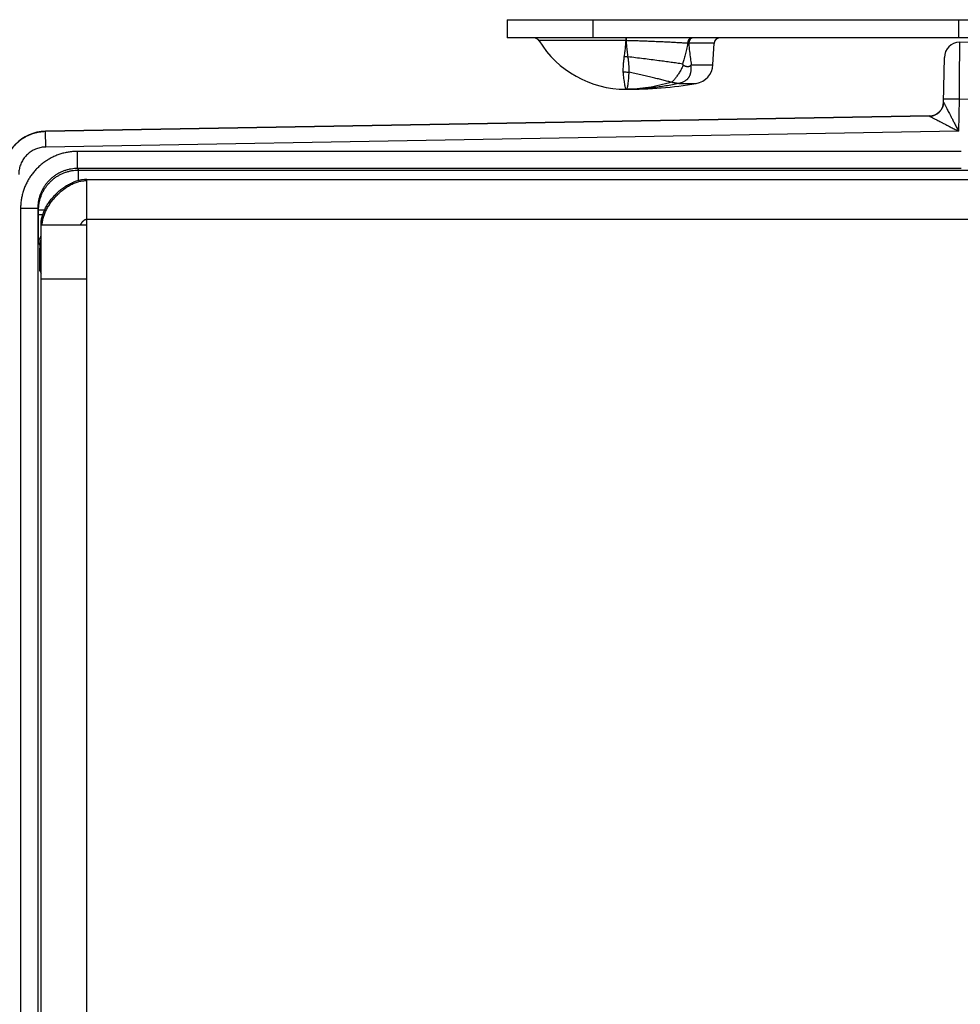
# Model space of a CAD drawing. Header units: inches. Extents: x 0.2 to 16.8, y 0.1 to 10.8.
# Tile 5 of 23: x 2.5 to 4.1, y 3.9 to 5.7. Entities that reach past the tile are written whole.
import ezdxf

# ---------------------------------------------------------------- set-up
doc = ezdxf.new("R2010")
doc.units = ezdxf.units.IN
doc.header["$LTSCALE"] = 0.935
doc.header["$MEASUREMENT"] = 0
doc.layers.get('0').update_dxf_attribs({"linetype": 'CONTINUOUS'})

msp = doc.modelspace()

# ---------------------------------------------------------------- linework, layer by layer
at = {"color": 7, "linetype": 'CONTINUOUS'}
for p, q in [((3.3062, 5.6682), (3.3062, 5.6362)), ((3.3062, 5.6682), (4.4361, 5.6682)), ((3.4562, 5.6682), (3.4562, 5.6362)), ((4.0972, 5.6682), (4.0972, 5.6362)), ((4.129, 5.6362), (3.3062, 5.6362)), ((3.5139, 5.6315), (3.362, 5.6315)), ((4.0988, 5.6287), (4.1322, 5.6292)), ((3.6687, 5.6268), (3.6245, 5.6268)), ((3.6667, 5.5891), (3.6687, 5.6268)), ((4.0709, 5.5231), (4.0723, 5.6021)), ((3.6288, 5.5891), (3.6667, 5.5891)), ((3.6072, 5.5564), (3.6375, 5.5564)), ((4.098, 5.5286), (4.071, 5.5291)), ((4.098, 5.5286), (4.0971, 5.4729)), ((4.098, 5.5286), (4.1314, 5.5292)), ((4.0678, 5.5118), (4.0684, 5.5131)), ((4.0709, 5.5236), (4.0709, 5.5236)), ((4.0464, 5.4996), (2.4969, 5.4725)), ((4.0464, 5.499), (2.4969, 5.472)), ((4.0464, 5.4996), (4.0464, 5.499)), ((2.4969, 5.472), (2.4969, 5.4725)), ((2.4974, 5.445), (2.4969, 5.472)), ((4.0971, 5.4729), (2.4974, 5.445)), ((2.5534, 5.4073), (2.5534, 5.4373)), ((4.1017, 5.4373), (2.5534, 5.4373)), ((2.5534, 5.4073), (2.5549, 5.4045)), ((4.1017, 5.4073), (2.5534, 5.4073)), ((2.5549, 5.3863), (2.5549, 5.4045)), ((2.5549, 5.4045), (4.4376, 5.4045)), ((2.5692, 2.4952), (2.5692, 5.3882)), ((2.5692, 5.3882), (4.4642, 5.3882)), ((2.5692, 5.3882), (2.5692, 5.3882)), ((2.4534, 5.3373), (2.4534, 2.5461)), ((2.4834, 5.3373), (2.4534, 5.3373)), ((2.4834, 5.3373), (2.4834, 2.5461)), ((2.4834, 5.3373), (2.4849, 5.3345)), ((2.4849, 5.3258), (2.4849, 5.3345)), ((2.4954, 5.3345), (2.4849, 5.3345)), ((2.4921, 5.3258), (2.4849, 5.3258)), ((2.5692, 5.3182), (4.5432, 5.3182)), ((2.4892, 2.5752), (2.4892, 5.3082)), ((2.5692, 5.3082), (2.4892, 5.3082)), ((2.4853, 5.2758), (2.4869, 5.2726)), ((2.4869, 5.2726), (2.4869, 5.2679)), ((2.4869, 5.2726), (2.4892, 5.2726)), ((2.4869, 5.2679), (2.4892, 5.2679)), ((2.4872, 5.2279), (2.4892, 5.224)), ((2.5692, 5.2132), (2.4892, 5.2132))]:
    msp.add_line(p, q, dxfattribs=at)
for points in [[(4.0709, 5.5236), (4.0708, 5.5214), (4.0703, 5.5186), (4.0696, 5.5159), (4.0684, 5.5131)], [(2.5692, 5.3882), (2.5652, 5.3881), (2.5604, 5.3875), (2.5555, 5.3865), (2.5505, 5.385), (2.5459, 5.3833)]]:
    msp.add_lwpolyline(points, dxfattribs=at)
for centre, radius, start, end in [((3.3535, 5.6262), 0.01, 31.4985, 90), ((3.5142, 5.7247), 0.1785, 211.4985, 270), ((3.6787, 5.6262), 0.01, 90, 177), ((4.0993, 5.6017), 0.027, 91, 179), ((3.6318, 5.591), 0.035, 279.4651, 357), ((3.5142, 6.2962), 0.75, 270, 279.4651), ((4.046, 5.5246), 0.025, 270.9999, 357.7348), ((2.4982, 5.3975), 0.075, 91, 180)]:
    msp.add_arc(centre, radius, start, end, dxfattribs=at)
for points, knots in [([(3.5139, 5.6315), (3.5137, 5.6283), (3.5132, 5.622), (3.5122, 5.6129), (3.5115, 5.6069), (3.511, 5.604)], [0, 0, 0, 0, 0.346904, 0.680973, 1, 1, 1, 1]), ([(3.5139, 5.6362), (3.5139, 5.6362), (3.5138, 5.636), (3.5139, 5.6358), (3.5139, 5.6352), (3.5139, 5.6345), (3.5139, 5.6336), (3.5139, 5.6326), (3.5139, 5.6319), (3.5139, 5.6315)], [0, 0, 0, 0, 0.022246, 0.088491, 0.19733, 0.346454, 0.532695, 0.752097, 1, 1, 1, 1]), ([(3.5145, 5.6315), (3.5145, 5.6315), (3.5143, 5.6315), (3.5141, 5.6315), (3.514, 5.6315), (3.5139, 5.6315)], [0, 0, 0, 0, 0.333321, 0.666656, 1, 1, 1, 1]), ([(3.5144, 5.6362), (3.5144, 5.6362), (3.5144, 5.636), (3.5144, 5.6358), (3.5144, 5.6352), (3.5145, 5.6345), (3.5145, 5.6336), (3.5145, 5.6326), (3.5145, 5.6319), (3.5145, 5.6315)], [0, 0, 0, 0, 0.022784, 0.089153, 0.197999, 0.347051, 0.533154, 0.752356, 1, 1, 1, 1]), ([(3.6224, 5.6268), (3.6196, 5.627), (3.614, 5.6273), (3.6054, 5.6278), (3.5963, 5.6283), (3.5868, 5.6288), (3.577, 5.6293), (3.5669, 5.6297), (3.5566, 5.6301), (3.5462, 5.6305), (3.5356, 5.6309), (3.5251, 5.6312), (3.518, 5.6314), (3.5145, 5.6315)], [0, 0, 0, 0, 0.075549, 0.156061, 0.240857, 0.329227, 0.42043, 0.513898, 0.609336, 0.706381, 0.804349, 0.902479, 1, 1, 1, 1]), ([(3.5145, 5.6315), (3.5147, 5.6283), (3.5153, 5.6221), (3.5162, 5.6127), (3.517, 5.6064), (3.5175, 5.6032)], [0, 0, 0, 0, 0.32992, 0.662029, 1, 1, 1, 1]), ([(3.6291, 5.6362), (3.6288, 5.6362), (3.6281, 5.6362), (3.6272, 5.6359), (3.6263, 5.6354), (3.6255, 5.6348), (3.6248, 5.634), (3.6241, 5.633), (3.6235, 5.6319), (3.6231, 5.6308), (3.6227, 5.6295), (3.6225, 5.6282), (3.6224, 5.6273), (3.6224, 5.6268)], [0, 0, 0, 0, 0.073113, 0.14785, 0.225617, 0.307453, 0.393969, 0.48536, 0.581452, 0.681767, 0.785584, 0.892004, 1, 1, 1, 1]), ([(3.6293, 5.6357), (3.6291, 5.6356), (3.6286, 5.6353), (3.6278, 5.6348), (3.627, 5.634), (3.6263, 5.633), (3.6257, 5.6319), (3.6252, 5.6307), (3.6248, 5.6295), (3.6246, 5.6281), (3.6245, 5.6272), (3.6245, 5.6268)], [0, 0, 0, 0, 0.064405, 0.165721, 0.271883, 0.383131, 0.499311, 0.619937, 0.744256, 0.87131, 1, 1, 1, 1]), ([(3.6316, 5.6362), (3.6313, 5.6362), (3.6306, 5.6362), (3.63, 5.636), (3.6297, 5.6359)], [0, 0, 0, 0, 0.495586, 1, 1, 1, 1]), ([(4.0988, 5.6287), (4.0988, 5.6286), (4.0988, 5.6282), (4.0988, 5.6274), (4.0988, 5.626), (4.0988, 5.624), (4.0988, 5.6216), (4.0988, 5.6186), (4.0987, 5.6151), (4.0987, 5.6111), (4.0987, 5.6067), (4.0986, 5.6018), (4.0986, 5.5965), (4.0985, 5.5909), (4.0985, 5.5849), (4.0984, 5.5786), (4.0984, 5.572), (4.0983, 5.5651), (4.0983, 5.5581), (4.0982, 5.5509), (4.0982, 5.5435), (4.0981, 5.5361), (4.0981, 5.5311), (4.098, 5.5286)], [0, 0, 0, 0, 0.0028, 0.011189, 0.025117, 0.044502, 0.069233, 0.099166, 0.134131, 0.173921, 0.218302, 0.267017, 0.319806, 0.376392, 0.43648, 0.499743, 0.565827, 0.634362, 0.704966, 0.777245, 0.850795, 0.925196, 1, 1, 1, 1]), ([(3.6224, 5.6268), (3.6218, 5.6232), (3.6205, 5.6164), (3.6184, 5.6069), (3.616, 5.5983), (3.6143, 5.593), (3.6134, 5.5905)], [0, 0, 0, 0, 0.291784, 0.552573, 0.786571, 1, 1, 1, 1]), ([(3.6245, 5.6268), (3.6242, 5.6268), (3.6238, 5.6268), (3.6231, 5.6268), (3.6226, 5.6268), (3.6224, 5.6268)], [0, 0, 0, 0, 0.327241, 0.660619, 1, 1, 1, 1]), ([(3.6245, 5.6268), (3.6248, 5.6221), (3.6256, 5.6132), (3.627, 5.6007), (3.6282, 5.5928), (3.6288, 5.5891)], [0, 0, 0, 0, 0.371537, 0.704116, 1, 1, 1, 1]), ([(3.511, 5.604), (3.5107, 5.6017), (3.5101, 5.5972), (3.5095, 5.5909), (3.5091, 5.5855), (3.509, 5.5809), (3.509, 5.5781), (3.5091, 5.5768)], [0, 0, 0, 0, 0.265624, 0.498039, 0.694005, 0.859706, 1, 1, 1, 1]), ([(3.511, 5.604), (3.5118, 5.604), (3.5132, 5.6038), (3.5153, 5.6036), (3.5167, 5.6033), (3.5175, 5.6032)], [0, 0, 0, 0, 0.333182, 0.666628, 1, 1, 1, 1]), ([(3.6134, 5.5905), (3.6101, 5.591), (3.6034, 5.592), (3.5932, 5.5935), (3.5826, 5.5949), (3.5709, 5.5965), (3.5584, 5.5981), (3.5449, 5.5998), (3.5312, 5.6015), (3.5221, 5.6026), (3.5175, 5.6032)], [0, 0, 0, 0, 0.102442, 0.209515, 0.320699, 0.43547, 0.57282, 0.713343, 0.856062, 1, 1, 1, 1]), ([(3.5175, 5.6032), (3.5178, 5.6008), (3.5184, 5.5963), (3.519, 5.5899), (3.5194, 5.5846), (3.5195, 5.58), (3.5195, 5.5772), (3.5194, 5.576)], [0, 0, 0, 0, 0.269567, 0.499077, 0.694619, 0.860896, 1, 1, 1, 1]), ([(3.5091, 5.5768), (3.5093, 5.5747), (3.5096, 5.5708), (3.5102, 5.5652), (3.5109, 5.5603), (3.5116, 5.5561), (3.5122, 5.5526), (3.5128, 5.55), (3.5133, 5.548), (3.5137, 5.5469), (3.514, 5.5462), (3.5142, 5.5462)], [0, 0, 0, 0, 0.201892, 0.382973, 0.542093, 0.67834, 0.791031, 0.879659, 0.943847, 0.983566, 1, 1, 1, 1]), ([(3.5091, 5.5768), (3.5103, 5.5768), (3.5126, 5.5768), (3.516, 5.5765), (3.5183, 5.5761), (3.5194, 5.576)], [0, 0, 0, 0, 0.334636, 0.668127, 1, 1, 1, 1]), ([(3.6148, 5.5889), (3.6144, 5.5878), (3.6135, 5.5857), (3.6119, 5.5826), (3.6103, 5.5795), (3.6084, 5.5765), (3.6065, 5.5736), (3.6046, 5.5708), (3.6028, 5.5681), (3.6009, 5.5657), (3.5992, 5.5635), (3.5975, 5.5615), (3.596, 5.5599), (3.595, 5.559), (3.5945, 5.5586)], [0, 0, 0, 0, 0.091497, 0.18692, 0.283786, 0.380352, 0.475289, 0.567425, 0.656365, 0.740585, 0.818478, 0.888523, 0.949272, 1, 1, 1, 1]), ([(3.6276, 5.5878), (3.6278, 5.5867), (3.628, 5.5847), (3.6281, 5.5819), (3.628, 5.5794), (3.6278, 5.5772), (3.6275, 5.5753), (3.6271, 5.5737), (3.6267, 5.5722), (3.6263, 5.5709), (3.6257, 5.5695), (3.6249, 5.5683), (3.6242, 5.567), (3.6234, 5.5657), (3.6224, 5.5646), (3.6214, 5.5635), (3.6202, 5.5625), (3.6188, 5.5614), (3.6172, 5.5603), (3.6152, 5.5593), (3.6129, 5.5582), (3.6102, 5.5573), (3.6082, 5.5568), (3.6072, 5.5566)], [0, 0, 0, 0, 0.077672, 0.145147, 0.203844, 0.255444, 0.300493, 0.339864, 0.374798, 0.407885, 0.441975, 0.478002, 0.513404, 0.548081, 0.582849, 0.61788, 0.656652, 0.697053, 0.742549, 0.79537, 0.855393, 0.923196, 1, 1, 1, 1]), ([(3.6148, 5.5889), (3.6146, 5.5891), (3.6143, 5.5894), (3.6138, 5.59), (3.6135, 5.5903), (3.6134, 5.5905)], [0, 0, 0, 0, 0.336825, 0.670163, 1, 1, 1, 1]), ([(3.6148, 5.5889), (3.6149, 5.5887), (3.6151, 5.5885), (3.6156, 5.5881), (3.6161, 5.5878), (3.6167, 5.5875), (3.6174, 5.5872), (3.6182, 5.5869), (3.619, 5.5867), (3.62, 5.5865), (3.621, 5.5864), (3.622, 5.5863), (3.623, 5.5863), (3.6239, 5.5863), (3.6246, 5.5864), (3.6253, 5.5866), (3.6259, 5.5867), (3.6264, 5.587), (3.6269, 5.5872), (3.6273, 5.5875), (3.6275, 5.5877), (3.6276, 5.5878)], [0, 0, 0, 0, 0.037763, 0.079124, 0.124133, 0.173267, 0.226755, 0.284995, 0.348705, 0.41822, 0.492878, 0.569102, 0.64019, 0.70368, 0.759589, 0.809194, 0.854035, 0.894929, 0.932453, 0.967366, 1, 1, 1, 1]), ([(3.6276, 5.5878), (3.6278, 5.588), (3.628, 5.5883), (3.6284, 5.5887), (3.6286, 5.589), (3.6288, 5.5891)], [0, 0, 0, 0, 0.336932, 0.6712, 1, 1, 1, 1]), ([(3.5194, 5.576), (3.5192, 5.5739), (3.5189, 5.5701), (3.5185, 5.5646), (3.5181, 5.5599), (3.5177, 5.5558), (3.5172, 5.5525), (3.5167, 5.5498), (3.5161, 5.5479), (3.5153, 5.5466), (3.5145, 5.5462), (3.5142, 5.5462)], [0, 0, 0, 0, 0.197409, 0.374189, 0.529271, 0.661871, 0.771551, 0.858273, 0.922665, 0.967223, 1, 1, 1, 1]), ([(3.5933, 5.5587), (3.5907, 5.5593), (3.5854, 5.5607), (3.5773, 5.5627), (3.5689, 5.5648), (3.5599, 5.5669), (3.5503, 5.5691), (3.5401, 5.5714), (3.5298, 5.5737), (3.5229, 5.5752), (3.5194, 5.576)], [0, 0, 0, 0, 0.10629, 0.216462, 0.330093, 0.446756, 0.581909, 0.71966, 0.859271, 1, 1, 1, 1]), ([(3.5933, 5.5587), (3.5868, 5.5566), (3.5737, 5.553), (3.5539, 5.5491), (3.534, 5.5468), (3.5208, 5.5462), (3.5142, 5.5462)], [0, 0, 0, 0, 0.253205, 0.505465, 0.755029, 1, 1, 1, 1]), ([(3.6072, 5.5564), (3.5995, 5.5548), (3.5841, 5.5518), (3.5609, 5.5486), (3.5375, 5.5467), (3.522, 5.5462), (3.5142, 5.5462)], [0, 0, 0, 0, 0.251422, 0.501847, 0.751427, 1, 1, 1, 1]), ([(3.5945, 5.5586), (3.5944, 5.5586), (3.5941, 5.5586), (3.5937, 5.5586), (3.5934, 5.5587), (3.5933, 5.5587)], [0, 0, 0, 0, 0.336804, 0.670268, 1, 1, 1, 1]), ([(3.5945, 5.5586), (3.5946, 5.5586), (3.5949, 5.5586), (3.5954, 5.5585), (3.5959, 5.5584), (3.5964, 5.5583), (3.597, 5.5582), (3.5976, 5.5581), (3.5982, 5.558), (3.5989, 5.5579), (3.5997, 5.5577), (3.6005, 5.5576), (3.6014, 5.5574), (3.6022, 5.5573), (3.603, 5.5571), (3.6038, 5.557), (3.6044, 5.557), (3.6049, 5.5569), (3.6054, 5.5568), (3.6058, 5.5568), (3.6061, 5.5568), (3.6064, 5.5567), (3.6067, 5.5567), (3.6069, 5.5567), (3.607, 5.5566), (3.6071, 5.5566), (3.6072, 5.5566), (3.6072, 5.5566)], [0, 0, 0, 0, 0.031617, 0.066813, 0.105068, 0.146608, 0.191439, 0.239834, 0.292014, 0.348172, 0.408552, 0.473965, 0.543679, 0.613824, 0.677484, 0.732633, 0.780222, 0.821644, 0.857774, 0.889237, 0.916473, 0.939802, 0.95939, 0.975321, 0.98751, 0.995833, 1, 1, 1, 1]), ([(3.6072, 5.5566), (3.6072, 5.5566), (3.6072, 5.5565), (3.6072, 5.5565), (3.6072, 5.5565), (3.6072, 5.5564)], [0, 0, 0, 0, 0.34945, 0.682887, 1, 1, 1, 1]), ([(4.0464, 5.499), (4.0472, 5.499), (4.049, 5.4992), (4.0516, 5.4996), (4.0541, 5.5003), (4.0565, 5.5013), (4.0588, 5.5025), (4.061, 5.504), (4.063, 5.5057), (4.0648, 5.5075), (4.0664, 5.5096), (4.0673, 5.5111), (4.0678, 5.5118)], [0, 0, 0, 0, 0.099992, 0.199986, 0.299983, 0.399982, 0.499983, 0.599986, 0.69999, 0.799995, 0.900001, 1, 1, 1, 1]), ([(4.0464, 5.499), (4.0472, 5.499), (4.049, 5.4992), (4.0515, 5.4996), (4.0541, 5.5003), (4.0565, 5.5013), (4.0588, 5.5025), (4.061, 5.504), (4.063, 5.5057), (4.0648, 5.5075), (4.0664, 5.5096), (4.0673, 5.5111), (4.0678, 5.5118)], [0, 0, 0, 0, 0.099639, 0.199566, 0.299705, 0.399978, 0.500307, 0.600616, 0.700823, 0.800841, 0.900595, 1, 1, 1, 1]), ([(4.0709, 5.5236), (4.0709, 5.5236), (4.071, 5.5234), (4.0712, 5.5232), (4.0714, 5.5227), (4.0718, 5.5219), (4.0723, 5.521), (4.073, 5.5197), (4.0738, 5.518), (4.0748, 5.516), (4.0761, 5.5136), (4.0776, 5.5107), (4.0793, 5.5073), (4.0814, 5.5033), (4.0838, 5.4987), (4.0866, 5.4933), (4.0897, 5.4871), (4.0933, 5.4802), (4.0958, 5.4754), (4.0971, 5.4729)], [0, 0, 0, 0, 0.002476, 0.007801, 0.017291, 0.031339, 0.050523, 0.07564, 0.107392, 0.146478, 0.193895, 0.250692, 0.317766, 0.396179, 0.487003, 0.592628, 0.715222, 0.852295, 1, 1, 1, 1]), ([(4.0464, 5.499), (4.0464, 5.499), (4.0466, 5.4989), (4.0468, 5.4988), (4.0473, 5.4985), (4.0481, 5.4982), (4.049, 5.4977), (4.0503, 5.497), (4.0519, 5.4962), (4.0539, 5.4951), (4.0564, 5.4939), (4.0593, 5.4924), (4.0627, 5.4906), (4.0667, 5.4886), (4.0713, 5.4862), (4.0767, 5.4834), (4.0829, 5.4802), (4.0898, 5.4767), (4.0946, 5.4742), (4.0971, 5.4729)], [0, 0, 0, 0, 0.002256, 0.007962, 0.017437, 0.03136, 0.050447, 0.075428, 0.107106, 0.146355, 0.193949, 0.250857, 0.318087, 0.396624, 0.487561, 0.593277, 0.715915, 0.852811, 1, 1, 1, 1]), ([(2.4969, 5.472), (2.4949, 5.4719), (2.4911, 5.4717), (2.4853, 5.4709), (2.4796, 5.4697), (2.474, 5.468), (2.4685, 5.466), (2.4633, 5.4634), (2.4582, 5.4605), (2.4534, 5.4572), (2.4489, 5.4536), (2.4446, 5.4496), (2.4407, 5.4453), (2.4371, 5.4407), (2.4339, 5.4358), (2.4311, 5.4307), (2.4287, 5.4254), (2.4267, 5.4199), (2.4251, 5.4143), (2.424, 5.4086), (2.4234, 5.403), (2.4232, 5.3993), (2.4232, 5.3975)], [0, 0, 0, 0, 0.050283, 0.100581, 0.150879, 0.201175, 0.251467, 0.301755, 0.35203, 0.402277, 0.452483, 0.50265, 0.552797, 0.602943, 0.653102, 0.70328, 0.753485, 0.803715, 0.853966, 0.904232, 0.954507, 1, 1, 1, 1]), ([(2.4974, 5.445), (2.496, 5.445), (2.4933, 5.4448), (2.4892, 5.4442), (2.4851, 5.4432), (2.4812, 5.4419), (2.4774, 5.4403), (2.4737, 5.4383), (2.4702, 5.4361), (2.4669, 5.4335), (2.4639, 5.4307), (2.4611, 5.4276), (2.4586, 5.4243), (2.4564, 5.4207), (2.4545, 5.417), (2.4529, 5.4132), (2.4517, 5.4092), (2.4508, 5.4052), (2.4503, 5.4011), (2.4502, 5.3983), (2.4502, 5.397)], [0, 0, 0, 0, 0.054853, 0.110161, 0.165779, 0.221566, 0.277383, 0.333112, 0.388773, 0.444438, 0.500141, 0.555839, 0.611491, 0.667129, 0.722822, 0.778591, 0.834328, 0.8899, 0.945173, 1, 1, 1, 1]), ([(2.5534, 5.4373), (2.551, 5.4373), (2.546, 5.4371), (2.5386, 5.4363), (2.5312, 5.4349), (2.524, 5.433), (2.5169, 5.4305), (2.51, 5.4275), (2.5034, 5.424), (2.4971, 5.42), (2.491, 5.4156), (2.4854, 5.4107), (2.4801, 5.4054), (2.4752, 5.3997), (2.4707, 5.3937), (2.4668, 5.3874), (2.4633, 5.3807), (2.4603, 5.3739), (2.4578, 5.3668), (2.4559, 5.3595), (2.4545, 5.3522), (2.4536, 5.3448), (2.4534, 5.3398), (2.4534, 5.3373)], [0, 0, 0, 0, 0.047273, 0.09479, 0.142466, 0.190212, 0.237942, 0.285602, 0.333223, 0.380846, 0.428491, 0.47615, 0.523813, 0.571473, 0.619119, 0.666745, 0.714372, 0.762041, 0.809781, 0.857534, 0.905213, 0.95273, 1, 1, 1, 1]), ([(2.5534, 5.4073), (2.5515, 5.4073), (2.5477, 5.4072), (2.5419, 5.4065), (2.5362, 5.4053), (2.5307, 5.4036), (2.5253, 5.4015), (2.5201, 5.399), (2.5151, 5.396), (2.5104, 5.3926), (2.506, 5.3889), (2.5019, 5.3848), (2.4981, 5.3804), (2.4948, 5.3757), (2.4918, 5.3707), (2.4893, 5.3655), (2.4872, 5.3601), (2.4855, 5.3545), (2.4843, 5.3489), (2.4836, 5.3431), (2.4834, 5.3393), (2.4834, 5.3373)], [0, 0, 0, 0, 0.052628, 0.105253, 0.157876, 0.210499, 0.263121, 0.315742, 0.368363, 0.420985, 0.473608, 0.526234, 0.578861, 0.631492, 0.684125, 0.736762, 0.789403, 0.842048, 0.894695, 0.947345, 1, 1, 1, 1]), ([(2.4849, 5.3345), (2.4849, 5.3364), (2.485, 5.3403), (2.4857, 5.346), (2.4869, 5.3517), (2.4886, 5.3573), (2.4907, 5.3627), (2.4932, 5.3679), (2.4962, 5.3728), (2.4996, 5.3775), (2.5033, 5.3819), (2.5074, 5.386), (2.5118, 5.3898), (2.5165, 5.3931), (2.5215, 5.3961), (2.5267, 5.3987), (2.5321, 5.4008), (2.5376, 5.4024), (2.5433, 5.4036), (2.5491, 5.4043), (2.5529, 5.4045), (2.5549, 5.4045)], [0, 0, 0, 0, 0.052654, 0.10533, 0.157996, 0.210643, 0.263265, 0.315854, 0.368413, 0.420951, 0.473479, 0.526019, 0.578595, 0.631219, 0.683881, 0.736561, 0.789247, 0.841936, 0.894627, 0.94732, 1, 1, 1, 1]), ([(2.4892, 5.3082), (2.4892, 5.3094), (2.4893, 5.3118), (2.4896, 5.3153), (2.4902, 5.3189), (2.4911, 5.3225), (2.4921, 5.326), (2.4933, 5.3296), (2.4948, 5.3331), (2.4964, 5.3366), (2.4982, 5.3401), (2.5002, 5.3435), (2.5023, 5.3468), (2.5046, 5.3501), (2.507, 5.3533), (2.5096, 5.3564), (2.5123, 5.3594), (2.5151, 5.3623), (2.518, 5.3652), (2.521, 5.3679), (2.5241, 5.3704), (2.5273, 5.3728), (2.5306, 5.3751), (2.534, 5.3773), (2.5374, 5.3792), (2.5408, 5.381), (2.5437, 5.3824), (2.5454, 5.3831), (2.5459, 5.3833)], [0, 0, 0, 0, 0.035734, 0.071834, 0.108357, 0.145342, 0.182809, 0.220763, 0.259197, 0.298091, 0.337417, 0.377136, 0.417205, 0.457573, 0.498185, 0.538984, 0.579909, 0.620897, 0.661884, 0.702809, 0.743608, 0.78422, 0.824588, 0.864657, 0.904376, 0.943702, 0.982597, 1, 1, 1, 1]), ([(2.4912, 5.3083), (2.4913, 5.3094), (2.4914, 5.3116), (2.4919, 5.315), (2.4926, 5.3184), (2.4934, 5.3218), (2.4945, 5.3252), (2.4958, 5.3286), (2.4973, 5.332), (2.4989, 5.3354), (2.5007, 5.3388), (2.5027, 5.3421), (2.5048, 5.3454), (2.5071, 5.3486), (2.5095, 5.3518), (2.512, 5.3548), (2.5146, 5.3578), (2.5174, 5.3607), (2.5202, 5.3635), (2.5232, 5.3662), (2.5262, 5.3687), (2.5293, 5.3711), (2.5324, 5.3734), (2.5357, 5.3755), (2.5389, 5.3775), (2.5422, 5.3793), (2.5456, 5.3809), (2.549, 5.3823), (2.5523, 5.3835), (2.5557, 5.3845), (2.5591, 5.3852), (2.5625, 5.3858), (2.5658, 5.3861), (2.5681, 5.3861), (2.5692, 5.3861)], [0, 0, 0, 0, 0.027659, 0.05619, 0.085257, 0.114872, 0.14503, 0.175718, 0.206908, 0.238566, 0.27065, 0.303112, 0.335899, 0.368956, 0.402222, 0.435636, 0.469135, 0.502656, 0.536135, 0.569511, 0.602721, 0.635707, 0.668413, 0.700787, 0.732781, 0.764355, 0.795474, 0.826113, 0.856258, 0.885905, 0.915065, 0.943767, 0.972056, 1, 1, 1, 1]), ([(2.4853, 5.2758), (2.4853, 5.2759), (2.4853, 5.2762), (2.4852, 5.2768), (2.4852, 5.2778), (2.4851, 5.2792), (2.4851, 5.2809), (2.4851, 5.2829), (2.485, 5.2853), (2.485, 5.2879), (2.485, 5.2908), (2.485, 5.294), (2.4849, 5.2975), (2.4849, 5.3011), (2.4849, 5.305), (2.4849, 5.3089), (2.4849, 5.3131), (2.4849, 5.3173), (2.4849, 5.3215), (2.4849, 5.3244), (2.4849, 5.3258)], [0, 0, 0, 0, 0.005215, 0.01778, 0.037697, 0.064827, 0.098902, 0.139665, 0.186826, 0.240071, 0.299003, 0.363156, 0.432049, 0.505135, 0.581901, 0.661871, 0.744474, 0.828928, 0.914386, 1, 1, 1, 1]), ([(2.5587, 5.3082), (2.5588, 5.3085), (2.559, 5.3091), (2.5594, 5.3099), (2.5598, 5.3108), (2.5603, 5.3116), (2.5608, 5.3124), (2.5614, 5.3133), (2.5621, 5.3141), (2.5627, 5.3148), (2.5635, 5.3155), (2.5642, 5.3162), (2.565, 5.3168), (2.5658, 5.3173), (2.5666, 5.3177), (2.5675, 5.318), (2.5682, 5.3182), (2.5688, 5.3182), (2.569, 5.3182), (2.5692, 5.3182)], [0, 0, 0, 0, 0.056242, 0.115729, 0.177932, 0.242289, 0.308224, 0.375157, 0.442521, 0.509769, 0.57639, 0.641924, 0.705986, 0.768289, 0.828681, 0.887195, 0.9441, 0.972131, 1, 1, 1, 1]), ([(2.4853, 5.2758), (2.4853, 5.2767), (2.4854, 5.2784), (2.4858, 5.281), (2.4865, 5.2836), (2.4874, 5.286), (2.4884, 5.2879), (2.489, 5.2889), (2.4892, 5.2892)], [0, 0, 0, 0, 0.185828, 0.371659, 0.557494, 0.743332, 0.929174, 1, 1, 1, 1]), ([(2.4892, 5.2831), (2.4891, 5.283), (2.4887, 5.2821), (2.4881, 5.2804), (2.4874, 5.2778), (2.487, 5.2753), (2.4869, 5.2735), (2.4869, 5.2726)], [0, 0, 0, 0, 0.029567, 0.272163, 0.514757, 0.757363, 1, 1, 1, 1]), ([(2.4872, 5.2279), (2.4872, 5.228), (2.4872, 5.2282), (2.4871, 5.2288), (2.4871, 5.2297), (2.4871, 5.2309), (2.4871, 5.2324), (2.487, 5.2342), (2.487, 5.2363), (2.487, 5.2387), (2.487, 5.2413), (2.487, 5.2441), (2.4869, 5.2471), (2.4869, 5.2503), (2.4869, 5.2536), (2.4869, 5.2571), (2.4869, 5.2607), (2.4869, 5.2643), (2.4869, 5.2667), (2.4869, 5.2679)], [0, 0, 0, 0, 0.005771, 0.019813, 0.042078, 0.072341, 0.110316, 0.15572, 0.208194, 0.267274, 0.332461, 0.403238, 0.479003, 0.559087, 0.642846, 0.729686, 0.818818, 0.909257, 1, 1, 1, 1]), ([(2.4872, 5.2279), (2.4872, 5.2286), (2.4873, 5.2301), (2.4877, 5.2324), (2.4883, 5.2345), (2.4889, 5.2359), (2.4892, 5.2365)], [0, 0, 0, 0, 0.251268, 0.502541, 0.75382, 1, 1, 1, 1])]:
    msp.add_open_spline(points, degree=3, knots=knots, dxfattribs=at)
for points in [[(3.6297, 5.6359), (3.6295, 5.6358), (3.6294, 5.6358), (3.6293, 5.6357)], [(2.4912, 5.3082), (2.4912, 5.3083), (2.4912, 5.3083), (2.4912, 5.3083)]]:
    msp.add_open_spline(points, degree=3, dxfattribs=at)

doc.saveas('drawing.dxf')
